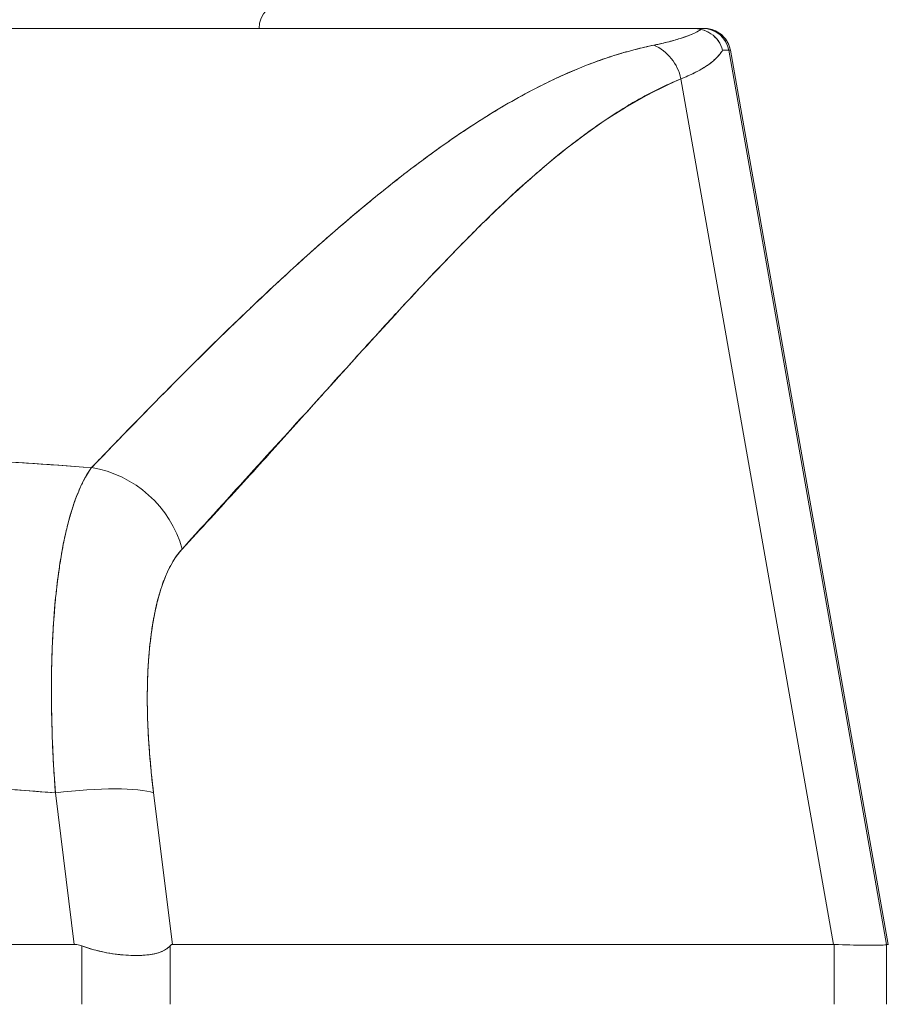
# Model space of a CAD drawing. Header units: inches. Extents: x 11 to 361, y 7 to 222.
# Tile 9 of 174: x 98.503 to 99.151, y 68.123 to 68.858. Entities that reach past the tile are written whole.
import ezdxf

# ---------------------------------------------------------------- set-up
doc = ezdxf.new("R2010")
doc.units = ezdxf.units.IN
doc.header["$LTSCALE"] = 22
doc.header["$MEASUREMENT"] = 0
doc.layers.get('0').update_dxf_attribs({"lineweight": 0})
doc.layers.add('Dimension (ANSI)', color=7, linetype='Continuous', lineweight=5)
doc.layers.add('Visible (ANSI)', color=7, linetype='Continuous', lineweight=5)
doc.styles.add('ROMANS', font='tahoma.ttf')
doc.dimstyles.new('Default (ANSI)', dxfattribs={"dimscale": 22, "dimtxt": 0.07, "dimasz": 0.07, "dimexe": 0.125, "dimexo": 0.0625, "dimgap": 0.031496, "dimtad": 0, "dimtih": 1, "dimtoh": 1, "dimrnd": 1e-08, "dimzin": 0, "dimdsep": 46, "dimtxsty": 'ROMANS', "dimblk": 'Filled-1', "dimcen": 0.09, "dimdle": 0.393701, "dimclrd": 256, "dimclre": 256, "dimclrt": 256, "dimadec": 0, "dimazin": 0, "dimtfac": 0.928571, "dimtofl": 0, "dimtmove": 0, "dimatfit": 3, "dimfxl": 1, "dimtolj": 1, "dimtzin": 0, "dimlwd": -1, "dimlwe": -1, "dimarcsym": 0})

# ---------------------------------------------------------------- blocks, each defined once
blk = doc.blocks.new('Filled-1')
at = {"color": 0}
for p, q in [((0, 0), (-1, 0.17857)), ((-1, 0.17857), (-1, -0.17857)), ((-1, 0), (0, 0)), ((-1, -0.17857), (0, 0))]:
    blk.add_line(p, q, dxfattribs=at)
at = {"color": 0, "flags": 128}
blk.add_lwpolyline([(-1, -0.17857), (0, 0), (-1, 0.17857), (-1, -0.17857)], dxfattribs=at)
at = {"color": 0}
blk.add_solid([(-1, -0.17857), (0, 0), (-1, 0.17857), (-1, -0.17857)], dxfattribs=at)
blk = doc.blocks.new('*D37')
at = {"layer": 'Defpoints', "color": 0, "transparency": 16777216}
for p in [(100.86139, 73.25757), (71.86139, 67.92552), (100.86139, 67.92552)]:
    blk.add_point(p, dxfattribs=at)
at = {"layer": 'Dimension (ANSI)', "transparency": 16777216}
for p, q in [((71.86139, 69.30052), (71.86139, 76.00757)), ((100.86139, 69.30052), (100.86139, 76.00757)), ((73.40139, 73.25757), (79.21734, 73.25757)), ((99.32139, 73.25757), (93.50545, 73.25757))]:
    blk.add_line(p, q, dxfattribs=at)
at = {"layer": 'Dimension (ANSI)', "transparency": 16777216, "xscale": 1.54000000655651, "yscale": 1.54000000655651, "zscale": 1.54000000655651, "rotation": 180}
blk.add_blockref('Filled-1', (71.86139, 73.25757), dxfattribs=at)
at = {"layer": 'Dimension (ANSI)', "transparency": 16777216, "xscale": 1.54000000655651, "yscale": 1.54000000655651, "zscale": 1.54000000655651}
blk.add_blockref('Filled-1', (100.86139, 73.25757), dxfattribs=at)
at = {"layer": 'Dimension (ANSI)', "transparency": 16777216, "insert": (86.36139, 73.25757), "char_height": 1.54, "attachment_point": 5, "style": 'ROMANS'}
blk.add_mtext('\\A1;\\fTahoma|b0|i0;\\H1.5400;29.00 (2 PL.)\\P\\fTahoma|b0|i0;\\H1.5400;DOOR WIDTH', dxfattribs=at)
blk = doc.blocks.new('*D38')
at = {"layer": 'Defpoints', "color": 0, "transparency": 16777216}
for p in [(100.86139, 73.25757), (100.86139, 67.92552), (102.99439, 67.92552)]:
    blk.add_point(p, dxfattribs=at)
at = {"layer": 'Dimension (ANSI)', "transparency": 16777216}
for p, q in [((100.86139, 69.30052), (100.86139, 76.00757)), ((102.99439, 69.30052), (102.99439, 76.00757)), ((99.32139, 73.25757), (97.78139, 73.25757)), ((104.53439, 73.25757), (107.46403, 73.25757))]:
    blk.add_line(p, q, dxfattribs=at)
at = {"layer": 'Dimension (ANSI)', "transparency": 16777216, "xscale": 1.54000000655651, "yscale": 1.54000000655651, "zscale": 1.54000000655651}
blk.add_blockref('Filled-1', (100.86139, 73.25757), dxfattribs=at)
at = {"layer": 'Dimension (ANSI)', "transparency": 16777216, "xscale": 1.54000000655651, "yscale": 1.54000000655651, "zscale": 1.54000000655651, "rotation": 180}
blk.add_blockref('Filled-1', (102.99439, 73.25757), dxfattribs=at)
at = {"layer": 'Dimension (ANSI)', "transparency": 16777216, "insert": (110.91115, 73.25757), "char_height": 1.54, "attachment_point": 5, "style": 'ROMANS'}
blk.add_mtext('\\A1;(2.13)', dxfattribs=at)

msp = doc.modelspace()

# ---------------------------------------------------------------- linework, layer by layer
at = {"layer": 'Visible (ANSI)'}
for p, q in [((98.33823, 68.85161), (99.00441, 68.85161)), ((99.00441, 68.85161), (98.33823, 68.85161)), ((99.00441, 68.85161), (99.00441, 68.85161)), ((99.00457, 68.85161), (99.01287, 68.85161)), ((99.00486, 68.85161), (99.01287, 68.85161)), ((99.01405, 68.85161), (99.01287, 68.85161)), ((99.0131, 68.85161), (99.01405, 68.85161)), ((99.03226, 68.83535), (99.14992, 68.16792)), ((99.03344, 68.83535), (99.03226, 68.83535)), ((99.03226, 68.83535), (99.03226, 68.83535)), ((99.03226, 68.83535), (99.03344, 68.83535)), ((99.14992, 68.16792), (99.03226, 68.83535)), ((99.03344, 68.83535), (99.15127, 68.16792)), ((99.15127, 68.16792), (99.03344, 68.83535)), ((99.03344, 68.83535), (99.03344, 68.83535)), ((98.99655, 68.81401), (99.11044, 68.16792)), ((99.11044, 68.16792), (98.99655, 68.81401)), ((98.86225, 68.79256), (98.86226, 68.79256)), ((98.75397, 68.71382), (98.75397, 68.71382)), ((98.75397, 68.71382), (98.75397, 68.71382)), ((98.77895, 68.63347), (98.77895, 68.63331)), ((98.7791, 68.63348), (98.7791, 68.63363)), ((98.75941, 68.61187), (98.75941, 68.61203)), ((98.52751, 68.32012), (98.52752, 68.32012)), ((98.59932, 68.32012), (98.59932, 68.32012)), ((98.52804, 68.30831), (98.52803, 68.30831)), ((98.60018, 68.30831), (98.60017, 68.30831)), ((98.5292, 68.28862), (98.52919, 68.28862)), ((98.52919, 68.28862), (98.5292, 68.28862)), ((98.6021, 68.28862), (98.60209, 68.28862)), ((98.60209, 68.28862), (98.6021, 68.28862)), ((98.54386, 68.16792), (98.52973, 68.2811)), ((98.52973, 68.2811), (98.54386, 68.16792)), ((98.61712, 68.16792), (98.60299, 68.2811)), ((98.60299, 68.2811), (98.61712, 68.16792)), ((98.60696, 68.24925), (98.60696, 68.24925)), ((98.60696, 68.24925), (98.60696, 68.24925)), ((98.6104, 68.22169), (98.6104, 68.22169)), ((98.6104, 68.22169), (98.6104, 68.22169)), ((98.61286, 68.20201), (98.61286, 68.20201)), ((97.79893, 68.16792), (98.54386, 68.16792)), ((98.54386, 68.16792), (97.79893, 68.16792)), ((98.54945, 68.12327), (98.54945, 68.16685)), ((98.54945, 68.16685), (98.54945, 68.12327)), ((98.61527, 68.12327), (98.61527, 68.16685)), ((98.61527, 68.16685), (98.61527, 68.12327)), ((98.61712, 68.16792), (99.11044, 68.16792)), ((99.11044, 68.16792), (98.61712, 68.16792)), ((99.11089, 68.16792), (99.11044, 68.16792)), ((99.11089, 68.16792), (99.11089, 68.12327)), ((99.11089, 68.12327), (99.11089, 68.16792)), ((99.14992, 68.16792), (99.14992, 68.16792)), ((99.14992, 68.16792), (99.15127, 68.16792)), ((99.14992, 68.12327), (99.14992, 68.16792)), ((99.14992, 68.16792), (99.14992, 68.12327)), ((99.15127, 68.16792), (99.14992, 68.16792)), ((99.14992, 68.16523), (99.14992, 68.16523)), ((99.14992, 68.16521), (99.14992, 68.16521))]:
    msp.add_line(p, q, dxfattribs=at)
for centre, radius, start, end in [((98.70145, 68.85161), 0.01969, 90, 180), ((99.01287, 68.83193), 0.01969, 10, 89.99996), ((99.01287, 68.83193), 0.01968, 10.00142, 90.00002), ((99.01405, 68.83193), 0.01968, 10.00001, 90), ((99.01405, 68.83193), 0.01969, 10, 89.99995), ((98.59712, 68.22169), 0.01969, 319.15725, 319.15986)]:
    msp.add_arc(centre, radius, start, end, dxfattribs=at)
for centre, major_axis, ratio, start_param, end_param in [((98.96635, 68.80852), (0.01162, -0.03126), 0.917971, 1.408732, 2.428093), ((98.96635, 68.80852), (-0.01162, 0.03126), 0.917971, 4.550325, 5.569687), ((98.33369, 68.83202), (0.69857, 0.00333), 0.000814, 0.0014, 0.116231), ((98.33369, 68.83203), (0.69857, 0.00332), 0.000813, 0.0014, 0.116238), ((98.55114, 68.44939), (0.05766, -0.05362), 0.918772, 0.973869, 2.204782), ((98.55114, 68.44939), (-0.05766, 0.05362), 0.918775, 4.115457, 5.346373), ((98.52983, 68.26742), (0.07813, 0.00976), 0.172501, 0.337877, 1.550522), ((98.52983, 68.26742), (0.07813, 0.00976), 0.172501, 0.337876, 1.550522), ((98.46279, 68.21129), (0.68713, -0.04337), 0.010787, 5.945201, 6.282628), ((99.15127, 68.03893), (0, 0.12899), 0.001274, 6.221922, 6.283004), ((99.15127, 68.03893), (0, 0.12899), 0.001273, 6.221921, 6.283004)]:
    msp.add_ellipse(centre, major_axis=major_axis, ratio=ratio, start_param=start_param, end_param=end_param, dxfattribs=at)
for points, knots in [([(98.97635, 68.83914), (98.98173, 68.84025), (98.98665, 68.84143), (98.99108, 68.84267), (98.9955, 68.84391), (98.99944, 68.84522), (99.00288, 68.84658), (99.00632, 68.84795), (99.00926, 68.84938), (99.01168, 68.85087)], [0, 0, 0, 0, 0.333333, 0.333333, 0.333333, 0.666667, 0.666667, 0.666667, 1, 1, 1, 1]), ([(98.97635, 68.83914), (98.98031, 68.83996), (98.98401, 68.84081), (98.98745, 68.8417), (98.9909, 68.84259), (98.99408, 68.84351), (98.99699, 68.84446), (98.99991, 68.84542), (99.00257, 68.84641), (99.00494, 68.84744), (99.00733, 68.84847), (99.00944, 68.84953), (99.01127, 68.85062), (99.01141, 68.85071), (99.01154, 68.85079), (99.01168, 68.85087)], [0, 0, 0, 0, 0.243497, 0.243497, 0.243497, 0.488085, 0.488085, 0.488085, 0.733901, 0.733901, 0.733901, 0.981098, 0.981098, 0.981098, 1, 1, 1, 1]), ([(99.01168, 68.85087), (99.01068, 68.85109), (99.00975, 68.85126), (99.00892, 68.85137), (99.00808, 68.85148), (99.00734, 68.85153), (99.0066, 68.85156), (99.00585, 68.8516), (99.00512, 68.85162), (99.00441, 68.85161)], [0, 0, 0, 0, 0.333333, 0.333333, 0.333333, 0.666667, 0.666667, 0.666667, 1, 1, 1, 1]), ([(99.01168, 68.85087), (99.01069, 68.85111), (99.00975, 68.85127), (99.00892, 68.85137), (99.00808, 68.85147), (99.00734, 68.85153), (99.0066, 68.85156), (99.00585, 68.8516), (99.00512, 68.85161), (99.00441, 68.85161)], [0, 0, 0, 0, 0.333333, 0.333333, 0.333333, 0.666667, 0.666667, 0.666667, 1, 1, 1, 1]), ([(99.01168, 68.85087), (99.01426, 68.85022), (99.01674, 68.84916), (99.01892, 68.8477), (99.0211, 68.84624), (99.02298, 68.84439), (99.02445, 68.84228), (99.02592, 68.84017), (99.02698, 68.8378), (99.02755, 68.83539)], [0, 0, 0, 0, 0.333333, 0.333333, 0.333333, 0.666667, 0.666667, 0.666667, 1, 1, 1, 1]), ([(99.02755, 68.83539), (99.02698, 68.83777), (99.02592, 68.84018), (99.02444, 68.84229), (99.02296, 68.84441), (99.02109, 68.84625), (99.0189, 68.84771), (99.01792, 68.84837), (99.01687, 68.84895), (99.01578, 68.84945), (99.01445, 68.85006), (99.01307, 68.85053), (99.01168, 68.85087)], [0, 0, 0, 0, 0.333333, 0.333333, 0.333333, 0.666667, 0.666667, 0.666667, 0.817044, 0.817044, 0.817044, 1, 1, 1, 1]), ([(99.01406, 68.85161), (99.01406, 68.85161), (99.01406, 68.85161), (99.01406, 68.85161), (99.01405, 68.85161), (99.01406, 68.85161), (99.01406, 68.85161), (99.01408, 68.85161), (99.01408, 68.85161), (99.01408, 68.85161), (99.01409, 68.85161), (99.01409, 68.85161), (99.01409, 68.85161), (99.01411, 68.85161), (99.01412, 68.85161), (99.01419, 68.85161), (99.01425, 68.85161), (99.01441, 68.85161), (99.01452, 68.85161), (99.01483, 68.8516), (99.01502, 68.85159), (99.01561, 68.85156), (99.01599, 68.85152), (99.01714, 68.85139), (99.0179, 68.85125), (99.02038, 68.85066), (99.02207, 68.85), (99.02518, 68.84826), (99.02664, 68.84717), (99.02917, 68.84466), (99.03028, 68.84322), (99.03227, 68.83973), (99.03305, 68.83756), (99.03344, 68.83535)], [0, 0, 0, 0, 0.0002103, 0.0002103, 0.00189426, 0.00189426, 0.002108, 0.002108, 0.00216136, 0.00216136, 0.00218781, 0.00218781, 0.00221423, 0.00221423, 0.00232038, 0.00232038, 0.00274123, 0.00274123, 0.00358245, 0.00358245, 0.00506641, 0.00506641, 0.0080252, 0.0080252, 0.01386888, 0.01386888, 0.02745371, 0.02745371, 0.04103855, 0.04103855, 0.05462338, 0.05462338, 0.07169774, 0.07169774, 0.07169774, 0.07169774]), ([(98.55668, 68.52384), (98.57867, 68.54645), (98.59927, 68.56782), (98.61896, 68.58769), (98.63864, 68.60756), (98.65742, 68.62592), (98.67527, 68.6429), (98.69311, 68.65988), (98.71003, 68.67547), (98.72624, 68.68985), (98.74246, 68.70423), (98.75798, 68.71739), (98.77297, 68.72947), (98.78796, 68.74155), (98.80241, 68.75255), (98.81648, 68.76258), (98.83055, 68.77261), (98.84423, 68.78167), (98.85768, 68.78982), (98.87113, 68.79797), (98.88435, 68.80521), (98.89746, 68.81158), (98.91057, 68.81795), (98.92358, 68.82345), (98.93668, 68.82805), (98.94979, 68.83265), (98.96299, 68.83635), (98.97635, 68.83914)], [0, 0, 0, 0, 0.111111, 0.111111, 0.111111, 0.222222, 0.222222, 0.222222, 0.333333, 0.333333, 0.333333, 0.444444, 0.444444, 0.444444, 0.555556, 0.555556, 0.555556, 0.666667, 0.666667, 0.666667, 0.777778, 0.777778, 0.777778, 0.888889, 0.888889, 0.888889, 1, 1, 1, 1]), ([(98.55668, 68.52384), (98.56402, 68.53148), (98.57132, 68.53905), (98.57859, 68.54655), (98.58562, 68.5538), (98.59263, 68.56099), (98.59961, 68.5681), (98.60638, 68.575), (98.61313, 68.58183), (98.61986, 68.58858), (98.62639, 68.59514), (98.6329, 68.60163), (98.63939, 68.60804), (98.6457, 68.61429), (98.652, 68.62046), (98.65826, 68.62654), (98.66207, 68.63024), (98.66587, 68.63391), (98.66966, 68.63754), (98.67196, 68.63974), (98.67425, 68.64193), (98.67654, 68.64411), (98.68247, 68.64976), (98.68838, 68.65532), (98.69427, 68.6608), (98.70003, 68.66616), (98.70578, 68.67144), (98.7115, 68.67663), (98.71711, 68.68172), (98.7227, 68.68673), (98.72827, 68.69165), (98.73374, 68.69648), (98.73919, 68.70122), (98.74462, 68.70588), (98.74997, 68.71046), (98.75529, 68.71495), (98.7606, 68.71935), (98.76583, 68.72369), (98.77104, 68.72793), (98.77623, 68.73208), (98.77673, 68.73249), (98.77723, 68.73289), (98.77773, 68.73328), (98.78236, 68.73697), (98.78697, 68.74058), (98.79156, 68.7441), (98.79659, 68.74798), (98.80161, 68.75175), (98.80661, 68.75543), (98.81157, 68.75908), (98.8165, 68.76262), (98.82142, 68.76607), (98.82631, 68.7695), (98.83117, 68.77282), (98.83602, 68.77604), (98.84085, 68.77925), (98.84565, 68.78235), (98.85044, 68.78535), (98.85521, 68.78834), (98.85997, 68.79122), (98.8647, 68.794), (98.86944, 68.79677), (98.87415, 68.79944), (98.87884, 68.80199), (98.87929, 68.80224), (98.87974, 68.80248), (98.88018, 68.80272), (98.88443, 68.80502), (98.88867, 68.80722), (98.89288, 68.80933), (98.89755, 68.81167), (98.90221, 68.8139), (98.90684, 68.81601), (98.91149, 68.81813), (98.91613, 68.82013), (98.92074, 68.82202), (98.92539, 68.82392), (98.93002, 68.82569), (98.93462, 68.82735), (98.93927, 68.82902), (98.9439, 68.83056), (98.9485, 68.83199), (98.95316, 68.83342), (98.9578, 68.83474), (98.96241, 68.83592), (98.96708, 68.83712), (98.97173, 68.8382), (98.97635, 68.83914)], [0, 0, 0, 0, 0.047674, 0.047674, 0.047674, 0.093754, 0.093754, 0.093754, 0.138483, 0.138483, 0.138483, 0.181962, 0.181962, 0.181962, 0.224293, 0.224293, 0.224293, 0.25, 0.25, 0.25, 0.265575, 0.265575, 0.265575, 0.305906, 0.305906, 0.305906, 0.345378, 0.345378, 0.345378, 0.384081, 0.384081, 0.384081, 0.422102, 0.422102, 0.422102, 0.459526, 0.459526, 0.459526, 0.496435, 0.496435, 0.496435, 0.5, 0.5, 0.5, 0.53291, 0.53291, 0.53291, 0.569025, 0.569025, 0.569025, 0.604849, 0.604849, 0.604849, 0.640453, 0.640453, 0.640453, 0.675905, 0.675905, 0.675905, 0.711275, 0.711275, 0.711275, 0.746632, 0.746632, 0.746632, 0.75, 0.75, 0.75, 0.782043, 0.782043, 0.782043, 0.817582, 0.817582, 0.817582, 0.853329, 0.853329, 0.853329, 0.889364, 0.889364, 0.889364, 0.925766, 0.925766, 0.925766, 0.962618, 0.962618, 0.962618, 1, 1, 1, 1]), ([(99.02755, 68.83539), (99.02708, 68.83458), (99.02655, 68.83378), (99.02596, 68.83298), (99.02467, 68.83123), (99.02308, 68.82953), (99.0212, 68.82786), (99.02114, 68.82781), (99.02108, 68.82776), (99.02102, 68.82771), (99.01918, 68.8261), (99.01707, 68.82453), (99.01469, 68.82299), (99.01342, 68.82218), (99.01208, 68.82138), (99.01066, 68.82058), (99.00933, 68.81984), (99.00793, 68.8191), (99.00647, 68.81838), (99.00344, 68.81688), (99.00013, 68.81542), (98.99655, 68.81401)], [0, 0, 0, 0, 0.10182, 0.10182, 0.10182, 0.326366, 0.326366, 0.326366, 0.333333, 0.333333, 0.333333, 0.550921, 0.550921, 0.550921, 0.666667, 0.666667, 0.666667, 0.775448, 0.775448, 0.775448, 1, 1, 1, 1]), ([(98.99655, 68.81401), (99.00187, 68.81611), (99.00658, 68.8183), (99.01066, 68.82058), (99.01474, 68.82287), (99.0182, 68.82524), (99.02102, 68.82771), (99.02384, 68.83018), (99.02602, 68.83274), (99.02755, 68.83539)], [0.0000121, 0.0000121, 0.0000121, 0.0000121, 0.3333333, 0.3333333, 0.3333333, 0.6666667, 0.6666667, 0.6666667, 1, 1, 1, 1]), ([(98.6243, 68.46307), (98.66059, 68.50325), (98.69543, 68.54129), (98.72862, 68.5779), (98.76181, 68.6145), (98.79336, 68.64967), (98.82387, 68.68126), (98.85439, 68.71285), (98.88388, 68.74088), (98.91263, 68.76323), (98.94138, 68.78559), (98.96938, 68.80228), (98.99655, 68.81401)], [0, 0, 0, 0, 0.25, 0.25, 0.25, 0.5, 0.5, 0.5, 0.75, 0.75, 0.75, 1, 1, 1, 1]), ([(98.99655, 68.81401), (98.99253, 68.81236), (98.98854, 68.8106), (98.98457, 68.80875), (98.98058, 68.80687), (98.9766, 68.8049), (98.97265, 68.80282), (98.96866, 68.80073), (98.9647, 68.79854), (98.96076, 68.79625), (98.95678, 68.79394), (98.95282, 68.79153), (98.94888, 68.78903), (98.9449, 68.78651), (98.94094, 68.78389), (98.937, 68.78118), (98.933, 68.77844), (98.92903, 68.77562), (98.92508, 68.77271), (98.92107, 68.76976), (98.91708, 68.76672), (98.9131, 68.76361), (98.90907, 68.76045), (98.90505, 68.75721), (98.90104, 68.7539), (98.89697, 68.75052), (98.89291, 68.74708), (98.88887, 68.74357), (98.88475, 68.73998), (98.88064, 68.73633), (98.87655, 68.73262), (98.87237, 68.72883), (98.8682, 68.72497), (98.86405, 68.72105), (98.8598, 68.71704), (98.85556, 68.71297), (98.85133, 68.70885), (98.847, 68.70463), (98.84267, 68.70035), (98.83836, 68.69602), (98.83393, 68.69157), (98.82951, 68.68707), (98.8251, 68.68253), (98.82056, 68.67786), (98.81603, 68.67314), (98.81151, 68.66838), (98.80934, 68.66611), (98.80718, 68.66382), (98.80502, 68.66153), (98.80252, 68.65888), (98.80003, 68.65622), (98.79754, 68.65355), (98.79273, 68.6484), (98.78793, 68.64322), (98.78314, 68.63802), (98.77817, 68.63263), (98.77321, 68.62721), (98.76826, 68.62178), (98.76312, 68.61613), (98.75799, 68.61047), (98.75285, 68.60479), (98.74752, 68.59889), (98.74218, 68.59297), (98.73685, 68.58704), (98.7313, 68.58087), (98.72575, 68.57469), (98.7202, 68.56851), (98.7144, 68.56206), (98.70861, 68.55561), (98.70281, 68.54916), (98.69675, 68.54242), (98.69069, 68.53569), (98.68463, 68.52897), (98.67827, 68.52194), (98.67191, 68.51492), (98.66555, 68.50792), (98.65887, 68.50058), (98.65219, 68.49326), (98.64549, 68.48598), (98.63844, 68.47831), (98.63138, 68.47067), (98.6243, 68.46307)], [0, 0, 0, 0, 0.029086, 0.029086, 0.029086, 0.058387, 0.058387, 0.058387, 0.087935, 0.087935, 0.087935, 0.117777, 0.117777, 0.117777, 0.147957, 0.147957, 0.147957, 0.178529, 0.178529, 0.178529, 0.20955, 0.20955, 0.20955, 0.24108, 0.24108, 0.24108, 0.273185, 0.273185, 0.273185, 0.305936, 0.305936, 0.305936, 0.339407, 0.339407, 0.339407, 0.37368, 0.37368, 0.37368, 0.408841, 0.408841, 0.408841, 0.44498, 0.44498, 0.44498, 0.482193, 0.482193, 0.482193, 0.5, 0.5, 0.5, 0.520588, 0.520588, 0.520588, 0.560289, 0.560289, 0.560289, 0.60142, 0.60142, 0.60142, 0.644109, 0.644109, 0.644109, 0.688496, 0.688496, 0.688496, 0.734731, 0.734731, 0.734731, 0.782977, 0.782977, 0.782977, 0.833414, 0.833414, 0.833414, 0.886232, 0.886232, 0.886232, 0.941632, 0.941632, 0.941632, 1, 1, 1, 1]), ([(97.78669, 68.52384), (97.81956, 68.52626), (97.85241, 68.52839), (97.88515, 68.53021), (97.93882, 68.53319), (97.99221, 68.53534), (98.04499, 68.53666), (98.05485, 68.53691), (98.06468, 68.53712), (98.0745, 68.53731), (98.13878, 68.53855), (98.20236, 68.53856), (98.26663, 68.53736), (98.27719, 68.53716), (98.28777, 68.53693), (98.29837, 68.53666), (98.35059, 68.53536), (98.4034, 68.53324), (98.45649, 68.5303), (98.4898, 68.52846), (98.52323, 68.5263), (98.55668, 68.52384)], [0, 0, 0, 0, 0.126313, 0.126313, 0.126313, 0.333333, 0.333333, 0.333333, 0.371996, 0.371996, 0.371996, 0.62508, 0.62508, 0.62508, 0.666667, 0.666667, 0.666667, 0.871465, 0.871465, 0.871465, 1, 1, 1, 1]), ([(97.78669, 68.52384), (97.85152, 68.52861), (97.91545, 68.5322), (97.97947, 68.53461), (98.04348, 68.53702), (98.10759, 68.53824), (98.17169, 68.53824), (98.23579, 68.53824), (98.2999, 68.53702), (98.36392, 68.53461), (98.42793, 68.5322), (98.49185, 68.52861), (98.55668, 68.52384)], [0, 0, 0, 0, 0.25, 0.25, 0.25, 0.5, 0.5, 0.5, 0.75, 0.75, 0.75, 1, 1, 1, 1]), ([(98.55668, 68.52384), (98.5525, 68.51815), (98.54871, 68.51075), (98.54535, 68.50188), (98.54199, 68.493), (98.53904, 68.48267), (98.53655, 68.47102), (98.53407, 68.45938), (98.53204, 68.44641), (98.53049, 68.43233), (98.52894, 68.41825), (98.52787, 68.40304), (98.52729, 68.38694), (98.52671, 68.37083), (98.52662, 68.35383), (98.52703, 68.33608), (98.52743, 68.31832), (98.52832, 68.29981), (98.52973, 68.2811)], [0, 0, 0, 0, 0.166667, 0.166667, 0.166667, 0.333333, 0.333333, 0.333333, 0.5, 0.5, 0.5, 0.666667, 0.666667, 0.666667, 0.833333, 0.833333, 0.833333, 1, 1, 1, 1]), ([(98.52973, 68.2811), (98.52946, 68.28474), (98.52921, 68.28837), (98.52898, 68.29199), (98.52857, 68.29821), (98.52823, 68.30441), (98.52793, 68.31056), (98.52764, 68.31667), (98.5274, 68.32274), (98.52722, 68.32875), (98.52704, 68.33473), (98.52691, 68.34065), (98.52684, 68.34651), (98.52677, 68.35233), (98.52676, 68.35809), (98.5268, 68.36376), (98.52684, 68.36941), (98.52693, 68.37498), (98.52708, 68.38046), (98.52724, 68.38593), (98.52744, 68.3913), (98.5277, 68.39658), (98.52796, 68.40184), (98.52828, 68.40701), (98.52865, 68.41206), (98.52902, 68.41711), (98.52944, 68.42204), (98.52992, 68.42685), (98.53011, 68.4288), (98.53031, 68.43072), (98.53052, 68.43263), (98.53083, 68.43543), (98.53116, 68.4382), (98.53151, 68.44091), (98.5321, 68.44547), (98.53274, 68.4499), (98.53343, 68.45419), (98.53412, 68.45849), (98.53486, 68.46264), (98.53565, 68.46664), (98.53645, 68.47066), (98.53729, 68.47452), (98.53819, 68.47823), (98.53909, 68.48194), (98.54003, 68.4855), (98.54103, 68.4889), (98.54202, 68.49231), (98.54307, 68.49556), (98.54416, 68.49863), (98.54526, 68.50173), (98.5464, 68.50465), (98.54758, 68.50739), (98.54877, 68.51014), (98.55001, 68.51272), (98.55128, 68.51512), (98.55257, 68.51753), (98.55389, 68.51975), (98.55525, 68.52179), (98.55572, 68.52249), (98.5562, 68.52318), (98.55668, 68.52384)], [0, 0, 0, 0, 0.032809, 0.032809, 0.032809, 0.089258, 0.089258, 0.089258, 0.145362, 0.145362, 0.145362, 0.201169, 0.201169, 0.201169, 0.256712, 0.256712, 0.256712, 0.31204, 0.31204, 0.31204, 0.367264, 0.367264, 0.367264, 0.422459, 0.422459, 0.422459, 0.477668, 0.477668, 0.477668, 0.5, 0.5, 0.5, 0.532921, 0.532921, 0.532921, 0.588194, 0.588194, 0.588194, 0.643534, 0.643534, 0.643534, 0.698987, 0.698987, 0.698987, 0.754621, 0.754621, 0.754621, 0.810528, 0.810528, 0.810528, 0.866751, 0.866751, 0.866751, 0.923319, 0.923319, 0.923319, 0.980266, 0.980266, 0.980266, 1, 1, 1, 1]), ([(98.60299, 68.2811), (98.60086, 68.29839), (98.59945, 68.31481), (98.59878, 68.33046), (98.5981, 68.34611), (98.59816, 68.36101), (98.59893, 68.37479), (98.59969, 68.38857), (98.60116, 68.40123), (98.60333, 68.4126), (98.60549, 68.42398), (98.60835, 68.43406), (98.61185, 68.44251), (98.61535, 68.45096), (98.6195, 68.45777), (98.6243, 68.46307)], [0, 0, 0, 0, 0.2, 0.2, 0.2, 0.4, 0.4, 0.4, 0.6, 0.6, 0.6, 0.8, 0.8, 0.8, 1, 1, 1, 1]), ([(98.6243, 68.46307), (98.62385, 68.46258), (98.6234, 68.46207), (98.62295, 68.46155), (98.62167, 68.46004), (98.62042, 68.45839), (98.61923, 68.45661), (98.61803, 68.45483), (98.61688, 68.45291), (98.61578, 68.45086), (98.61468, 68.44881), (98.61363, 68.44664), (98.61263, 68.44434), (98.61237, 68.44374), (98.61211, 68.44313), (98.61185, 68.44251), (98.61113, 68.44076), (98.61044, 68.43895), (98.60977, 68.43708), (98.60887, 68.43454), (98.60802, 68.43188), (98.60722, 68.42911), (98.60642, 68.42633), (98.60567, 68.42344), (98.60498, 68.42045), (98.60439, 68.41791), (98.60384, 68.41529), (98.60333, 68.4126), (98.60323, 68.41211), (98.60314, 68.41162), (98.60305, 68.41113), (98.60246, 68.40791), (98.60193, 68.4046), (98.60145, 68.40118), (98.60097, 68.39776), (98.60054, 68.39425), (98.60017, 68.39064), (98.5998, 68.38703), (98.59948, 68.38333), (98.59922, 68.37955), (98.59911, 68.37797), (98.59902, 68.37639), (98.59893, 68.37479), (98.5988, 68.37253), (98.59869, 68.37024), (98.59861, 68.36793), (98.59846, 68.36398), (98.59836, 68.35994), (98.59833, 68.35583), (98.59829, 68.35172), (98.59831, 68.34754), (98.59839, 68.34328), (98.59846, 68.33908), (98.59859, 68.33481), (98.59878, 68.33047), (98.59897, 68.32603), (98.59922, 68.32153), (98.59952, 68.31696), (98.59982, 68.31246), (98.60018, 68.30789), (98.6006, 68.30328), (98.60101, 68.29866), (98.60149, 68.294), (98.60201, 68.2893), (98.60232, 68.28658), (98.60264, 68.28384), (98.60299, 68.2811)], [0, 0, 0, 0, 0.019103, 0.019103, 0.019103, 0.074488, 0.074488, 0.074488, 0.129904, 0.129904, 0.129904, 0.185404, 0.185404, 0.185404, 0.2, 0.2, 0.2, 0.241031, 0.241031, 0.241031, 0.296777, 0.296777, 0.296777, 0.352641, 0.352641, 0.352641, 0.4, 0.4, 0.4, 0.408599, 0.408599, 0.408599, 0.464615, 0.464615, 0.464615, 0.520668, 0.520668, 0.520668, 0.576744, 0.576744, 0.576744, 0.6, 0.6, 0.6, 0.632818, 0.632818, 0.632818, 0.688844, 0.688844, 0.688844, 0.74479, 0.74479, 0.74479, 0.8, 0.8, 0.8, 0.856416, 0.856416, 0.856416, 0.9121, 0.9121, 0.9121, 0.967784, 0.967784, 0.967784, 1, 1, 1, 1]), ([(97.81311, 68.2811), (97.89412, 68.28748), (97.97462, 68.29174), (98.05364, 68.29386), (98.13266, 68.29599), (98.21019, 68.29599), (98.28921, 68.29386), (98.36823, 68.29174), (98.44873, 68.28748), (98.52973, 68.2811)], [0, 0, 0, 0, 0.333333, 0.333333, 0.333333, 0.666667, 0.666667, 0.666667, 1, 1, 1, 1]), ([(98.52973, 68.2811), (98.49966, 68.28346), (98.46958, 68.28555), (98.4395, 68.28735), (98.37992, 68.29091), (98.32032, 68.29332), (98.2607, 68.29453), (98.20048, 68.29574), (98.14026, 68.29573), (98.08003, 68.29448), (98.02058, 68.29324), (97.96113, 68.29081), (97.9017, 68.28724), (97.87538, 68.28566), (97.84907, 68.28386), (97.82276, 68.28185), (97.81954, 68.2816), (97.81633, 68.28135), (97.81311, 68.2811)], [0, 0, 0, 0, 0.125959, 0.125959, 0.125959, 0.375449, 0.375449, 0.375449, 0.627486, 0.627486, 0.627486, 0.876322, 0.876322, 0.876322, 0.986527, 0.986527, 0.986527, 1, 1, 1, 1]), ([(98.54945, 68.16685), (98.54885, 68.16708), (98.54824, 68.16727), (98.54763, 68.16743), (98.54702, 68.16759), (98.5464, 68.16771), (98.54577, 68.16779), (98.54514, 68.16787), (98.54451, 68.16792), (98.54386, 68.16792)], [0, 0, 0, 0, 0.333333, 0.333333, 0.333333, 0.666667, 0.666667, 0.666667, 1, 1, 1, 1]), ([(98.54945, 68.16685), (98.54885, 68.16708), (98.54824, 68.16728), (98.54762, 68.16743), (98.54701, 68.16759), (98.54639, 68.16771), (98.54576, 68.16779), (98.54513, 68.16787), (98.5445, 68.16792), (98.54386, 68.16792)], [0, 0, 0, 0, 0.333333, 0.333333, 0.333333, 0.666667, 0.666667, 0.666667, 1, 1, 1, 1]), ([(98.54945, 68.16685), (98.55337, 68.16543), (98.55734, 68.16422), (98.56131, 68.16323), (98.56292, 68.16283), (98.56454, 68.16246), (98.56615, 68.16213), (98.56842, 68.16167), (98.57068, 68.16128), (98.57291, 68.16095), (98.57614, 68.16048), (98.57932, 68.16016), (98.58237, 68.15995), (98.58284, 68.15992), (98.5833, 68.15989), (98.58376, 68.15987), (98.58716, 68.15968), (98.5904, 68.15964), (98.59343, 68.15976), (98.59453, 68.15981), (98.59561, 68.15987), (98.59666, 68.15996), (98.59851, 68.16011), (98.60027, 68.16032), (98.60192, 68.16061), (98.6041, 68.16099), (98.60609, 68.1615), (98.60787, 68.16214), (98.60837, 68.16233), (98.60886, 68.16252), (98.60933, 68.16273), (98.61177, 68.1638), (98.61374, 68.16518), (98.61527, 68.16685)], [0, 0, 0, 0, 0.142074, 0.142074, 0.142074, 0.2, 0.2, 0.2, 0.281613, 0.281613, 0.281613, 0.4, 0.4, 0.4, 0.418111, 0.418111, 0.418111, 0.55134, 0.55134, 0.55134, 0.6, 0.6, 0.6, 0.686173, 0.686173, 0.686173, 0.8, 0.8, 0.8, 0.832447, 0.832447, 0.832447, 1, 1, 1, 1]), ([(98.61527, 68.16685), (98.61341, 68.16484), (98.61095, 68.16327), (98.60784, 68.16213), (98.60472, 68.161), (98.60093, 68.1603), (98.59662, 68.15995), (98.59232, 68.1596), (98.58751, 68.1596), (98.58235, 68.15995), (98.57719, 68.1603), (98.57169, 68.161), (98.56614, 68.16214), (98.56059, 68.16327), (98.555, 68.16484), (98.54945, 68.16685)], [0, 0, 0, 0, 0.2, 0.2, 0.2, 0.4, 0.4, 0.4, 0.6, 0.6, 0.6, 0.8, 0.8, 0.8, 1, 1, 1, 1]), ([(98.61712, 68.16792), (98.61691, 68.16792), (98.6167, 68.16787), (98.61649, 68.16779), (98.61628, 68.16771), (98.61607, 68.16759), (98.61587, 68.16743), (98.61567, 68.16728), (98.61547, 68.16708), (98.61527, 68.16685)], [0, 0, 0, 0, 0.333333, 0.333333, 0.333333, 0.666667, 0.666667, 0.666667, 1, 1, 1, 1]), ([(98.61712, 68.16792), (98.61691, 68.16792), (98.6167, 68.16787), (98.61649, 68.16779), (98.61628, 68.16771), (98.61607, 68.16759), (98.61587, 68.16743), (98.61566, 68.16728), (98.61546, 68.16708), (98.61527, 68.16685)], [0, 0, 0, 0, 0.333333, 0.333333, 0.333333, 0.666667, 0.666667, 0.666667, 1, 1, 1, 1]), ([(99.11089, 68.16792), (99.11084, 68.16792), (99.11079, 68.16792), (99.11074, 68.16792), (99.11069, 68.16792), (99.11064, 68.16792), (99.11059, 68.16792), (99.11054, 68.16792), (99.11049, 68.16792), (99.11044, 68.16792)], [0, 0, 0, 0, 0.333333, 0.333333, 0.333333, 0.666667, 0.666667, 0.666667, 1, 1, 1, 1]), ([(99.14992, 68.16792), (99.14988, 68.16764), (99.1484, 68.16745), (99.14548, 68.16736), (99.14255, 68.16727), (99.13819, 68.16727), (99.13242, 68.16736), (99.12664, 68.16745), (99.11945, 68.16764), (99.11089, 68.16792)], [0, 0, 0, 0, 0.3333333, 0.3333333, 0.3333333, 0.6666667, 0.6666667, 0.6666667, 0.9999922, 0.9999922, 0.9999922, 0.9999922]), ([(99.14992, 68.16792), (99.14992, 68.16792), (99.14992, 68.16792), (99.14992, 68.16792), (99.14992, 68.16792), (99.14992, 68.16792), (99.14992, 68.16792), (99.14992, 68.16792), (99.14992, 68.16792), (99.14992, 68.16792)], [0, 0, 0, 0, 0.333333, 0.333333, 0.333333, 0.666667, 0.666667, 0.666667, 1, 1, 1, 1])]:
    msp.add_open_spline(points, degree=3, knots=knots, dxfattribs=at)
for points in [[(99.03344, 68.83536), (99.03344, 68.83536), (99.03344, 68.83536), (99.03344, 68.83536)], [(99.03344, 68.83535), (99.03344, 68.83535), (99.03344, 68.83535), (99.03344, 68.83535)], [(99.03344, 68.83535), (99.03344, 68.83535), (99.03344, 68.83535), (99.03344, 68.83535)], [(99.03344, 68.83535), (99.03344, 68.83535), (99.03344, 68.83535), (99.03344, 68.83535)]]:
    msp.add_open_spline(points, degree=3, dxfattribs=at)

# ---------------------------------------------------------------- dimensions: what is measured, and where the dimension line sits
at = {"layer": 'Dimension (ANSI)'}
for p1, text, picture, middle in [((71.86139, 67.92552), '\\fTahoma|b0|i0;\\H1.5400;<> (2 PL.)\\P\\fTahoma|b0|i0;\\H1.5400;DOOR WIDTH', '*D37', (86.36139, 73.25757)), ((102.99439, 67.92552), '(<>)', '*D38', (110.91115, 73.25757))]:
    dim = msp.add_linear_dim(base=(100.86139, 73.25757), p1=p1, p2=(100.86139, 67.92552), angle=180, text=text, dimstyle='Default (ANSI)', override={"dimgap": 0.031496, "dimtih": 0, "dimtoh": 0, "dimdec": 2, "dimtol": 0, "dimlim": 0, "dimtp": 0, "dimtm": 0, "dimtdec": 2, "dimatfit": 1}, dxfattribs=at)
    dim.commit()
    dim.dimension.update_dxf_attribs({"geometry": picture, "text_midpoint": middle, "dimtype": 160})

doc.saveas('drawing.dxf')
